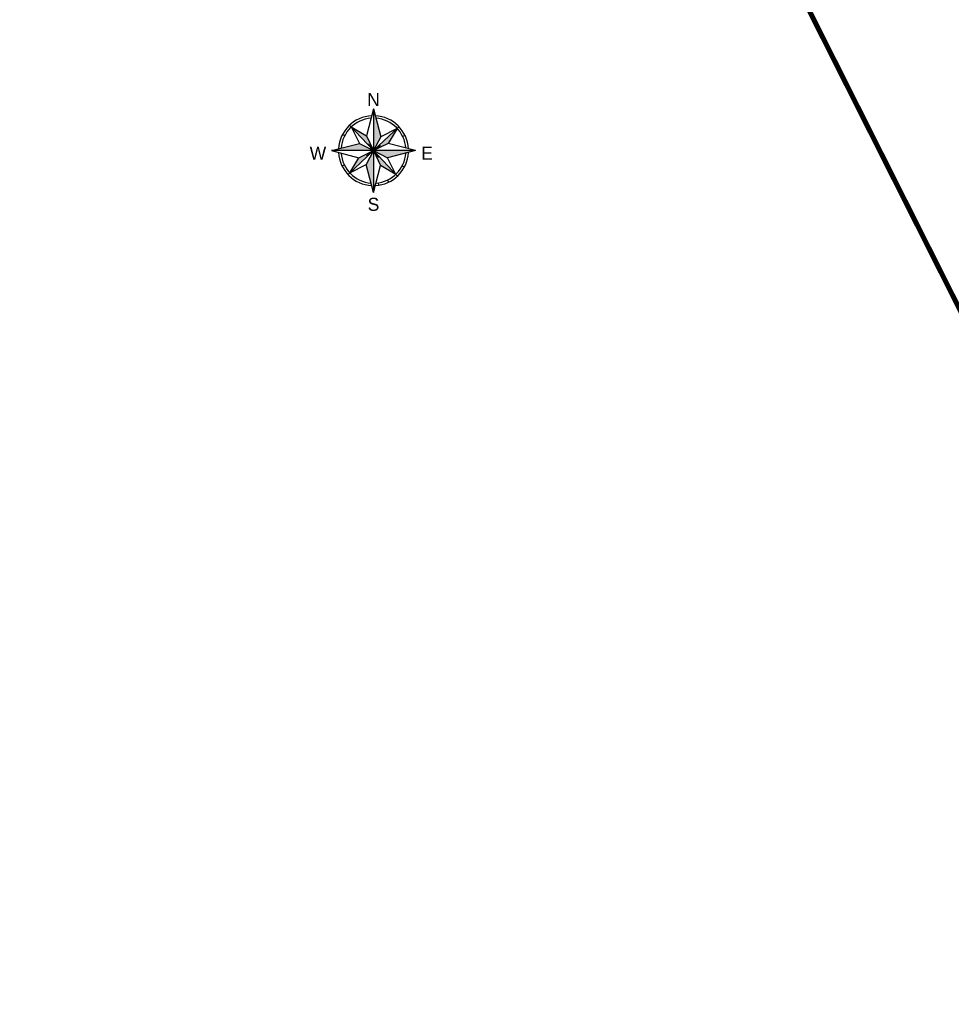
# Model space of a CAD drawing. Header units: metres. Extents: x 7529682 to 7533711, y 5721186 to 5727842.
# Tile 73 of 110: x 7530278 to 7530353, y 5726491 to 5726569. Entities that reach past the tile are written whole.
import ezdxf
from ezdxf.enums import TextEntityAlignment as Align

# ---------------------------------------------------------------- set-up
doc = ezdxf.new("R2010")
doc.units = ezdxf.units.M
doc.linetypes.add('817-dzialki-09-05-04$0$HIDDEN', pattern=[0.375, 0.25, -0.125])
doc.layers.add('D-LR-etap-III', color=7, linetype='817-dzialki-09-05-04$0$HIDDEN', lineweight=50, true_color=0xff1aff)
doc.layers.add('D-opisy', color=7, linetype='Continuous', lineweight=30)
doc.layers.add('PARSI', color=252, linetype='Continuous', lineweight=13)
doc.styles.add('North Arrow Text', font='txt', dxfattribs={"height": 0.1})

# ---------------------------------------------------------------- blocks, each defined once
blk = doc.blocks.new('KRZYZ')
at = {"layer": 'PARSI'}
for p, q in [((5, 0), (-5, 0)), ((0, -5), (0, 5))]:
    blk.add_line(p, q, dxfattribs=at)
blk = doc.blocks.new('orientacja')
at = {"layer": 'D-opisy', "lineweight": 25}
h = blk.add_hatch(color=256, dxfattribs=at)
h.paths.add_polyline_path([(6529063.97, 5548109.12), (6529063.97, 5548093.21), (6529066.73, 5548098.47)])
h.paths.add_polyline_path([(6529072.97, 5548101.66), (6529063.97, 5548093.21), (6529069.55, 5548095.88)])
h.paths.add_polyline_path([(6529079.89, 5548093.21), (6529063.97, 5548093.21), (6529069.23, 5548090.45)])
h.paths.add_polyline_path([(6529063.97, 5548093.21), (6529066.65, 5548087.63), (6529072.42, 5548084.21)])
h.paths.add_polyline_path([(6529063.97, 5548093.21), (6529061.21, 5548087.94), (6529063.97, 5548077.29)])
h.paths.add_polyline_path([(6529063.97, 5548093.21), (6529058.4, 5548090.53), (6529054.98, 5548084.75)])
h.paths.add_polyline_path([(6529058.71, 5548095.97), (6529048.06, 5548093.21), (6529063.97, 5548093.21)])
h.paths.add_polyline_path([(6529061.29, 5548098.78), (6529055.52, 5548102.2), (6529063.97, 5548093.21)])
for points in [[(6529063.97, 5548109.12), (6529061.29, 5548098.78)], [(6529063.97, 5548109.12), (6529063.97, 5548077.29)], [(6529063.97, 5548109.12), (6529066.73, 5548098.47)], [(6529063.97, 5548093.21), (6529054.89, 5548102.87)], [(6529055.52, 5548102.2), (6529058.71, 5548095.97)], [(6529055.52, 5548102.2), (6529061.29, 5548098.78)], [(6529063.97, 5548093.21), (6529073.64, 5548102.28)], [(6529072.97, 5548101.66), (6529066.73, 5548098.47)], [(6529072.97, 5548101.66), (6529069.55, 5548095.88)], [(6529052.23, 5548099.36), (6529053.04, 5548098.94)], [(6529061.29, 5548098.78), (6529063.97, 5548093.21)], [(6529066.73, 5548098.47), (6529063.97, 5548093.21)], [(6529075.92, 5548098.95), (6529075.1, 5548098.55)], [(6529048.06, 5548093.21), (6529058.71, 5548095.97)], [(6529058.71, 5548095.97), (6529063.97, 5548093.21)], [(6529069.55, 5548095.88), (6529063.97, 5548093.21)], [(6529079.89, 5548093.21), (6529069.55, 5548095.88)], [(6529079.89, 5548093.21), (6529048.06, 5548093.21)], [(6529048.06, 5548093.21), (6529058.4, 5548090.53)], [(6529063.97, 5548093.21), (6529054.31, 5548084.13)], [(6529054.98, 5548084.75), (6529058.4, 5548090.53)], [(6529058.4, 5548090.53), (6529063.97, 5548093.21)], [(6529063.97, 5548093.21), (6529061.21, 5548087.94)], [(6529063.97, 5548093.21), (6529073.05, 5548083.54)], [(6529063.97, 5548093.21), (6529069.23, 5548090.45)], [(6529063.97, 5548093.21), (6529066.65, 5548087.63)], [(6529079.89, 5548093.21), (6529069.23, 5548090.45)], [(6529072.42, 5548084.21), (6529069.23, 5548090.45)], [(6529052.02, 5548087.46), (6529052.85, 5548087.86)], [(6529054.98, 5548084.75), (6529061.21, 5548087.94)], [(6529063.97, 5548077.29), (6529061.21, 5548087.94)], [(6529063.97, 5548077.29), (6529066.65, 5548087.63)], [(6529072.42, 5548084.21), (6529066.65, 5548087.63)], [(6529074.9, 5548087.47), (6529075.71, 5548087.05)], [(6529065.76, 5548080.99), (6529065.89, 5548080.09)], [(6529069.32, 5548082.08), (6529069.72, 5548081.26)]]:
    blk.add_lwpolyline(points, dxfattribs=at)
for radius, start, end in [(13.26, 92.995, 177.005), (12.34, 94.3434, 175.6566), (13.26, 2.995, 87.005), (12.34, 4.3434, 85.6566), (13.26, 182.995, 267.005), (12.34, 184.3434, 265.6566), (13.26, 272.995, 357.005), (12.34, 274.3434, 355.6566)]:
    blk.add_arc((6529063.97, 5548093.21), radius, start, end, dxfattribs=at)
at = {"layer": 'D-opisy', "lineweight": 25, "xscale": 0.6489600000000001, "yscale": 0.6489600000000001, "zscale": 0.6489600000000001, "rotation": 306.822681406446}
blk.add_blockref('KRZYZ', (6529063.97, 5548093.21), dxfattribs=at)
at = {"layer": 'D-opisy', "lineweight": 25, "style": 'North Arrow Text'}
for s, p in [('N', (6529063.97, 5548108.61)), ('W', (6529042.87, 5548088.29)), ('E', (6529084.28, 5548088.29)), ('S', (6529063.97, 5548068.88))]:
    blk.add_text(s, height=4.96, dxfattribs=at).set_placement(p, align=Align.BOTTOM_CENTER)

msp = doc.modelspace()

# ---------------------------------------------------------------- linework, layer by layer
at = {"layer": 'D-LR-etap-III', "ltscale": 10, "flags": 128}
msp.add_lwpolyline([(7531750.474, 5723895.103, 0.4, 0.4, 0), (7531750.505, 5723895.13, 0.4, 0.4, 0), (7531682.71, 5724022.92, 0.4, 0.4, 0), (7531619.177, 5724147.204, 0.4, 0.4, 0), (7531592.309, 5724198.489, 0.4, 0.4, 0), (7531553.264, 5724272.919, 0.4, 0.4, 0), (7531504.02, 5724366.79, 0.4, 0.4, 0), (7531482.09, 5724407.62, 0.4, 0.4, 0), (7531412.35, 5724541.183, 0.4, 0.4, 0), (7531388.464, 5724586.93, 0.4, 0.4, 0), (7531345.12, 5724669.94, 0.4, 0.4, 0), (7531127.66, 5725081.67, 0.4, 0.4, 0), (7531059.253, 5725211.041, 0.4, 0.4, 0), (7531008.007, 5725307.954, 0.4, 0.4, 0), (7530964.182, 5725390.836, 0.4, 0.4, 0), (7530914.557, 5725484.684, 0.4, 0.4, 0), (7530865.243, 5725577.494, 0.4, 0.4, 0), (7530840.085, 5725624.059, 0.4, 0.4, 0), (7530802.56, 5725694.925, 0.4, 0.4, 0), (7530755.54, 5725787.51, 0.4, 0.4, 0), (7530708.718, 5725876.303, 0.4, 0.4, 0), (7530695.12, 5725902.09, 0.4, 0.4, 0), (7530642.914, 5726001.078, 0.4, 0.4, 0), (7530634.935, 5726016.147, 0.4, 0.4, 0), (7530610.82, 5726061.93, 0.4, 0.4, 0), (7530610.82, 5726061.93, 0.4, 0.4, 0), (7530607.21, 5726063.51, 0.4, 0.4, 0), (7530597.42, 5726080.68, 0.4, 0.4, 0), (7530591.16, 5726088.44, 0.4, 0.4, 0), (7530581.28, 5726107.21, 0.4, 0.4, 0), (7530571.29, 5726130.56, 0.4, 0.4, 0), (7530549.555, 5726171.527, 0.4, 0.4, 0), (7530531.014, 5726206.474, 0.4, 0.4, 0), (7530516.461, 5726236.017, 0.4, 0.4, 0), (7530500.799, 5726266.141, 0.4, 0.4, 0), (7530491.35, 5726283.94, 0.4, 0.4, 0), (7530482.4, 5726303.41, 0.4, 0.4, 0), (7530482.4, 5726303.41, 0.4, 0.4, 0), (7530450.41, 5726357.28, 0.4, 0.4, 0), (7530397.759, 5726458.5, 0.4, 0.4, 0), (7530334.708, 5726583.665, 0.4, 0.4, 0), (7530303.939, 5726645.168, 0.4, 0.4, 0), (7530300.51, 5726651.778, 0.4, 0.4, 0), (7530289.214, 5726671.967, 0.4, 0.4, 0), (7530281.54, 5726685.57, 0.4, 0.4, 0), (7530261.371, 5726724.163, 0.4, 0.4, 0), (7530254.03, 5726738.21, 0.4, 0.4, 0), (7530197.22, 5726845.06, 0.4, 0.4, 0), (7530194.71, 5726849.15, 0.4, 0.4, 0), (7530195.92, 5726850.75, 0.4, 0.4, 0), (7530170.547, 5726892.961, 0.4, 0.4, 0), (7530143.175, 5726945.066, 0.4, 0.4, 0), (7530105.06, 5727018.32, 0.4, 0.4, 0), (7530100.06, 5727027.16, 0.4, 0.4, 0), (7530062.319, 5727099.625, 0.4, 0.4, 0), (7530015.379, 5727189.42, 0.4, 0.4, 0), (7529983.208, 5727250.207, 0.4, 0.4, 0), (7529953.284, 5727306.747, 0.4, 0.4, 0), (7529900.671, 5727406.159, 0.4, 0.4, 0), (7529890.63, 5727425.131, 0.4, 0.4, 0), (7529875.155, 5727454.426, 0.4, 0.4, 0), (7529857.56, 5727487.787, 0.4, 0.4, 0), (7529835.194, 5727530.193, 0.4, 0.4, 0), (7529811.741, 5727574.662, 0.4, 0.4, 0), (7529792.102, 5727611.923, 0.4, 0.4, 0), (7529768.066, 5727657.47, 0.4, 0.4, 0), (7529755.211, 5727682.131, 0.4, 0.4, 0), (7529753.31, 5727681.13, 0.4, 0.4, 0), (7529739.21, 5727707.77, 0.4, 0.4, 0), (7529735.395, 5727711.252, 0.4, 0.4, 0), (7529725.42, 5727730.2, 0.4, 0.4, 0), (7529723.55, 5727729.88, 0.4, 0.4, 0), (7529695.567, 5727782.932, 0.4, 0.4, 0), (7529717.68, 5727794.024, 0.4, 0.4, 0), (7529736.275, 5727758.647, 0.4, 0.4, 0), (7529736.275, 5727758.647, 0.4, 0.4, 0), (7529744.511, 5727750.406, 0.4, 0.4, 0), (7529744.511, 5727750.406, 0.4, 0.4, 0), (7529750.283, 5727738.55, 0.4, 0.4, 0), (7529777.109, 5727687.569, 0.4, 0.4, 0), (7529796.515, 5727651.33, 0.4, 0.4, 0), (7529814.938, 5727616.793, 0.4, 0.4, 0), (7529839.007, 5727572.304, 0.4, 0.4, 0), (7529860.618, 5727532.509, 0.4, 0.4, 0), (7529882.349, 5727491.504, 0.4, 0.4, 0), (7529904.865, 5727449.096, 0.4, 0.4, 0), (7529920.747, 5727418.885, 0.4, 0.4, 0), (7529946.677, 5727368.547, 0.4, 0.4, 0), (7529972.025, 5727320.573, 0.4, 0.4, 0), (7529987.74, 5727290.153, 0.4, 0.4, 0), (7529996.497, 5727273.662, 0.4, 0.4, 0), (7530017.541, 5727234.203, 0.4, 0.4, 0), (7530033.054, 5727204.864, 0.4, 0.4, 0), (7530051.623, 5727170.223, 0.4, 0.4, 0), (7530069.277, 5727137.016, 0.4, 0.4, 0), (7530089.385, 5727097.534, 0.4, 0.4, 0), (7530109.713, 5727060.747, 0.4, 0.4, 0), (7530136.77, 5727011.64, 0.4, 0.4, 0), (7530162.447, 5726962.744, 0.4, 0.4, 0), (7530187.674, 5726916.992, 0.4, 0.4, 0), (7530207.821, 5726879.335, 0.4, 0.4, 0), (7530230.626, 5726834.519, 0.4, 0.4, 0), (7530262.288, 5726776.618, 0.4, 0.4, 0), (7530277.51, 5726760.213, 0.4, 0.4, 0), (7530286.037, 5726744.107, 0.4, 0.4, 0), (7530288.097, 5726735.884, 0.4, 0.4, 0), (7530290.394, 5726725.047, 0.4, 0.4, 0), (7530296.177, 5726713.583, 0.4, 0.4, 0), (7530302.726, 5726701.182, 0.4, 0.4, 0), (7530325.685, 5726657.466, 0.4, 0.4, 0), (7530343.244, 5726623.649, 0.4, 0.4, 0), (7530360.23, 5726591.747, 0.4, 0.4, 0), (7530383.209, 5726548.059, 0.4, 0.4, 0), (7530406.018, 5726503.606, 0.4, 0.4, 0), (7530427.465, 5726462.62, 0.4, 0.4, 0), (7530447.928, 5726424.388, 0.4, 0.4, 0), (7530471.127, 5726379.921, 0.4, 0.4, 0), (7530490.501, 5726343.033, 0.4, 0.4, 0), (7530509.499, 5726306.733, 0.4, 0.4, 0), (7530529.89, 5726267.244, 0.4, 0.4, 0), (7530543.852, 5726238.99, 0.4, 0.4, 0), (7530554.809, 5726218.944, 0.4, 0.4, 0), (7530559.027, 5726212.223, 0.4, 0.4, 0), (7530563.061, 5726206.41, 0.4, 0.4, 0), (7530566.934, 5726200.464, 0.4, 0.4, 0), (7530569.771, 5726194.902, 0.4, 0.4, 0), (7530571.473, 5726191.282, 0.4, 0.4, 0), (7530572.839, 5726188.025, 0.4, 0.4, 0), (7530575.295, 5726182.035, 0.4, 0.4, 0), (7530579.737, 5726173.306, 0.4, 0.4, 0), (7530583.3, 5726167.41, 0.4, 0.4, 0), (7530593.4, 5726163.33, 0.4, 0.4, 0), (7530598.618, 5726155.264, 0.4, 0.4, 0), (7530608.258, 5726140.497, 0.4, 0.4, 0), (7530603.27, 5726136.83, 0.4, 0.4, 0), (7530606.53, 5726131.84, 0.4, 0.4, 0), (7530604.239, 5726124.217, 0.4, 0.4, 0), (7530605.847, 5726121.63, 0.4, 0.4, 0), (7530608.972, 5726116.164, 0.4, 0.4, 0), (7530618.114, 5726097.791, 0.4, 0.4, 0), (7530651.213, 5726034.96, 0.4, 0.4, 0), (7530670.244, 5725998.611, 0.4, 0.4, 0), (7530698.075, 5725945.953, 0.4, 0.4, 0), (7530716.506, 5725911.305, 0.4, 0.4, 0), (7530735.223, 5725875.667, 0.4, 0.4, 0), (7530752.504, 5725842.155, 0.4, 0.4, 0), (7530778.311, 5725793.501, 0.4, 0.4, 0), (7530797.5, 5725756.382, 0.4, 0.4, 0), (7530812.519, 5725728.289, 0.4, 0.4, 0), (7530820.039, 5725713.16, 0.4, 0.4, 0), (7530822.422, 5725710.194, 0.4, 0.4, 0), (7530833.155, 5725688.801, 0.4, 0.4, 0), (7530849.629, 5725656.159, 0.4, 0.4, 0), (7530867.983, 5725621.964, 0.4, 0.4, 0), (7530872.63, 5725612.888, 0.4, 0.4, 0), (7530880.354, 5725597.595, 0.4, 0.4, 0), (7530883.839, 5725593.389, 0.4, 0.4, 0), (7530891.782, 5725587.763, 0.4, 0.4, 0), (7530895.039, 5725584.281, 0.4, 0.4, 0), (7530897.034, 5725580.941, 0.4, 0.4, 0), (7530900.952, 5725579.946, 0.4, 0.4, 0), (7530904.81, 5725571.977, 0.4, 0.4, 0), (7530903.682, 5725568.566, 0.4, 0.4, 0), (7530908.901, 5725558.845, 0.4, 0.4, 0), (7530910.252, 5725545.672, 0.4, 0.4, 0), (7530912.873, 5725538.646, 0.4, 0.4, 0), (7530945.278, 5725478.464, 0.4, 0.4, 0), (7530959.692, 5725450.246, 0.4, 0.4, 0), (7531002.827, 5725368.192, 0.4, 0.4, 0), (7531044.704, 5725290.314, 0.4, 0.4, 0), (7531064.099, 5725253.213, 0.4, 0.4, 0), (7531083.01, 5725216.678, 0.4, 0.4, 0), (7531113.013, 5725158.466, 0.4, 0.4, 0), (7531137.364, 5725113.071, 0.4, 0.4, 0), (7531150.831, 5725086.712, 0.4, 0.4, 0), (7531159.746, 5725076.641, 0.4, 0.4, 0), (7531166.31, 5725074.58, 0.4, 0.4, 0), (7531172.29, 5725062.58, 0.4, 0.4, 0), (7531170.59, 5725055.606, 0.4, 0.4, 0), (7531173.733, 5725044.081, 0.4, 0.4, 0), (7531215.342, 5724964.86, 0.4, 0.4, 0), (7531238.054, 5724921.685, 0.4, 0.4, 0), (7531262.39, 5724875.283, 0.4, 0.4, 0), (7531295.587, 5724811.266, 0.4, 0.4, 0), (7531348.488, 5724712.363, 0.4, 0.4, 0), (7531363.741, 5724682.684, 0.4, 0.4, 0), (7531366.987, 5724675.865, 0.4, 0.4, 0), (7531382.541, 5724646.111, 0.4, 0.4, 0), (7531401.299, 5724610.875, 0.4, 0.4, 0), (7531428.965, 5724558.862, 0.4, 0.4, 0), (7531449.111, 5724520.398, 0.4, 0.4, 0), (7531477.293, 5724465.831, 0.4, 0.4, 0), (7531500.996, 5724421.113, 0.4, 0.4, 0), (7531512.122, 5724400.549, 0.4, 0.4, 0), (7531513.782, 5724396.757, 0.4, 0.4, 0), (7531526.32, 5724379.39, 0.4, 0.4, 0), (7531566.784, 5724302.736, 0.4, 0.4, 0), (7531612.277, 5724225.61, 0.4, 0.4, 0), (7531620.493, 5724210.548, 0.4, 0.4, 0), (7531631.578, 5724196.258, 0.4, 0.4, 0), (7531653.484, 5724152.434, 0.4, 0.4, 0), (7531661.151, 5724128.494, 0.4, 0.4, 0), (7531673.881, 5724101.186, 0.4, 0.4, 0), (7531684.691, 5724081.184, 0.4, 0.4, 0), (7531699.212, 5724051.17, 0.4, 0.4, 0), (7531704.034, 5724040.584, 0.4, 0.4, 0), (7531704.034, 5724040.584, 0.4, 0.4, 0), (7531703.913, 5724037.17, 0.4, 0.4, 0), (7531736.42, 5723969.232, 0.4, 0.4, 0), (7531738.285, 5723967.699, 0.4, 0.4, 0), (7531742.181, 5723962.346, 0.4, 0.4, 0), (7531744.286, 5723958.616, 0.4, 0.4, 0), (7531755.393, 5723944.193, 0.4, 0.4, 0), (7531758.69, 5723936.76, 0.4, 0.4, 0), (7531780.08, 5723929.25, 0.4, 0.4, 0), (7531792.612, 5723906.338, 0.4, 0.4, 0), (7531792.612, 5723906.338, 0.4, 0.4, 0), (7531756.962, 5723883.055, 0.4, 0.4, 0), (7531750.46, 5723895.13, 0.4, 0.4, 0), (7531750.46, 5723895.13, 0, 0, 0)], format="xyseb", dxfattribs=at)

# ---------------------------------------------------------------- block references
at = {"layer": 'D-opisy', "xscale": 0.2109375, "yscale": 0.2109375, "zscale": 0.2109375}
msp.add_blockref('orientacja', (6153082.212, 4556257.998), dxfattribs=at)

doc.saveas('drawing.dxf')
